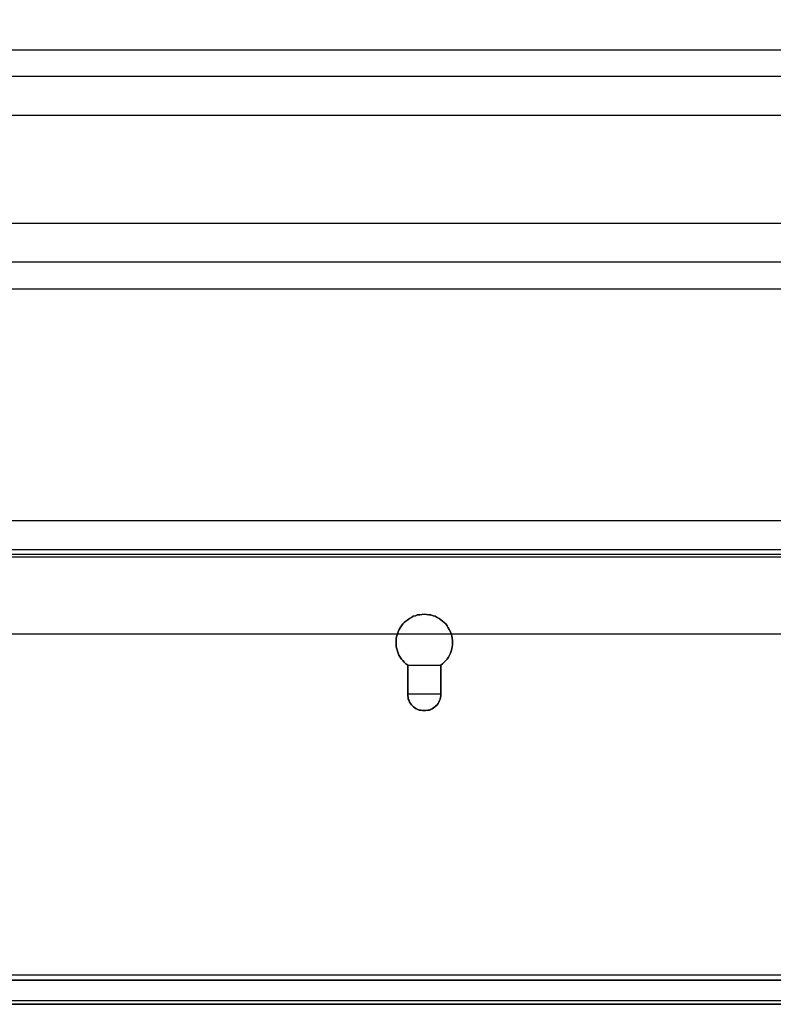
# Model space of a CAD drawing. Extents: x -635870 to -372006, y -44437 to 104716.
# Tile 5 of 246: x -618646 to -617188, y -38000 to -36095. Entities that reach past the tile are written whole.
import ezdxf

# ---------------------------------------------------------------- set-up
doc = ezdxf.new("R2010")
doc.units = 0
doc.header["$MEASUREMENT"] = 0
doc.layers.get('0').update_dxf_attribs({"color": 252})
for name, color, linetype in [('30', 7, 'Continuous'), ('5', 7, 'Continuous'), ('50', 7, 'Continuous')]:
    doc.layers.add(name, color=color, linetype=linetype)

# ---------------------------------------------------------------- blocks, each defined once
blk = doc.blocks.new('*U1009')
at = {"layer": '5', "color": 7}
for points in [[(20.879233, -822), (427.122092, -822)], [(427.123764, -817.323392), (20.880212, -817.323392)], [(20.880212, -817.323392), (427.123764, -817.323392)]]:
    blk.add_lwpolyline(points, dxfattribs=at)
for points in [[(227.197238, -756.392427), (227.558141, -756.135475), (227.867487, -755.827132), (228.176833, -755.51879), (228.434622, -755.210448), (228.69241, -754.850715), (228.89864, -754.439592), (229.053313, -754.079859), (229.207986, -753.668736), (229.311102, -753.257613), (229.414217, -752.84649), (229.465775, -752.435367), (229.465775, -752.024243), (229.465775, -751.61312), (229.414217, -751.150607), (229.311102, -750.739484), (229.207986, -750.32836), (229.053313, -749.917237), (228.847083, -749.506114), (228.640852, -749.146381), (228.434622, -748.786649), (228.176833, -748.426916), (227.867487, -748.118574), (227.558141, -747.861622), (227.197238, -747.60467), (226.887892, -747.347718), (226.47543, -747.142156), (226.114527, -746.936595), (225.702066, -746.833814), (225.289604, -746.679643), (224.877143, -746.628252), (224.464682, -746.576862), (224.000663, -746.525471), (223.536644, -746.576862), (223.124183, -746.628252), (222.711721, -746.679643), (222.29926, -746.833814), (221.886799, -746.936595), (221.525895, -747.142156), (221.113434, -747.347718), (220.804088, -747.60467), (220.443184, -747.861622), (220.133838, -748.118574), (219.824492, -748.426916), (219.566704, -748.786649), (219.360473, -749.146381), (219.154243, -749.506114), (218.948012, -749.917237), (218.793339, -750.32836), (218.690224, -750.739484), (218.587108, -751.150607), (218.535551, -751.61312), (218.535551, -752.024243), (218.535551, -752.435367), (218.587108, -752.84649), (218.690224, -753.257613), (218.793339, -753.668736), (218.948012, -754.079859), (219.102685, -754.439592), (219.308916, -754.850715), (219.566704, -755.210448), (219.824492, -755.51879), (220.133838, -755.827132), (220.443184, -756.135475), (220.804088, -756.392427), (227.197238, -756.392427)], [(218.793339, -750.328107), (218.690224, -750.739203), (218.587108, -751.150299), (218.535551, -751.612782), (218.535551, -752.023877), (218.535551, -752.434973), (218.587108, -752.846069), (218.690224, -753.257165), (218.793339, -753.668261), (218.948012, -754.079356), (219.102685, -754.439065), (219.308916, -754.850161), (219.566704, -755.20987), (219.824492, -755.518192), (220.133838, -755.826513), (220.443184, -756.134835), (220.804088, -756.39177), (220.804088, -761.99295), (220.804088, -762.301272), (220.855646, -762.660981), (220.907203, -762.969303), (221.061876, -763.226238), (221.164991, -763.534559), (221.319664, -763.791494), (221.525895, -764.048429), (221.732126, -764.253977), (221.938356, -764.459525), (222.196145, -764.665073), (222.453933, -764.819234), (222.763279, -764.973395), (223.021067, -765.076169), (223.330413, -765.127556), (223.691317, -765.178942), (224.000663, -765.178942), (224.310009, -765.178942), (224.670912, -765.127556), (224.980258, -765.076169), (225.238047, -764.973395), (225.547393, -764.819234), (225.805181, -764.665073), (226.062969, -764.459525), (226.2692, -764.253977), (226.47543, -764.048429), (226.681661, -763.791494), (226.836334, -763.534559), (226.939449, -763.226238), (227.094122, -762.969303), (227.14568, -762.660981), (227.197238, -762.301272), (227.197238, -761.99295), (227.197238, -756.39177), (227.558141, -756.134835), (227.867487, -755.826513), (228.176833, -755.518192), (228.434622, -755.20987), (228.69241, -754.850161), (228.89864, -754.439065), (229.053313, -754.079356), (229.207986, -753.668261), (229.311102, -753.257165), (229.414217, -752.846069), (229.465775, -752.434973), (229.465775, -752.023877), (229.465775, -751.612782), (229.414217, -751.150299), (229.311102, -750.739203), (229.207986, -750.328107), (229.053313, -749.917012), (228.847083, -749.505916), (228.640852, -749.146207), (228.434622, -748.786498), (228.176833, -748.426789), (227.867487, -748.118468), (227.558141, -747.861533), (227.197238, -747.604598), (226.887892, -747.347663), (226.47543, -747.142115), (226.114527, -746.936567), (225.702066, -746.833793), (225.289604, -746.679632), (224.877143, -746.628245), (224.464682, -746.576858), (224.000663, -746.525471), (223.536644, -746.576858), (223.124183, -746.628245), (222.711721, -746.679632), (222.29926, -746.833793), (221.886799, -746.936567), (221.525895, -747.142115), (221.113434, -747.347663), (220.804088, -747.604598), (220.443184, -747.861533), (220.133838, -748.118468), (219.824492, -748.426789), (219.566704, -748.786498), (219.360473, -749.146207), (219.154243, -749.505916), (218.948012, -749.917012), (218.793339, -750.328107)], [(218.793339, -750.328107), (218.690224, -750.739203), (218.587108, -751.150299), (218.535551, -751.612782), (218.535551, -752.023877), (218.535551, -752.434973), (218.587108, -752.846069), (218.690224, -753.257165), (218.793339, -753.668261), (218.948012, -754.079356), (219.102685, -754.439065), (219.308916, -754.850161), (219.566704, -755.20987), (219.824492, -755.518192), (220.133838, -755.826513), (220.443184, -756.134835), (220.804088, -756.39177), (220.804088, -761.99295), (220.804088, -762.301272), (220.855646, -762.660981), (220.907203, -762.969303), (221.061876, -763.226238), (221.164991, -763.534559), (221.319664, -763.791494), (221.525895, -764.048429), (221.732126, -764.253977), (221.938356, -764.459525), (222.196145, -764.665073), (222.453933, -764.819234), (222.763279, -764.973395), (223.021067, -765.076169), (223.330413, -765.127556), (223.691317, -765.178942), (224.000663, -765.178942), (224.310009, -765.178942), (224.670912, -765.127556), (224.980258, -765.076169), (225.238047, -764.973395), (225.547393, -764.819234), (225.805181, -764.665073), (226.062969, -764.459525), (226.2692, -764.253977), (226.47543, -764.048429), (226.681661, -763.791494), (226.836334, -763.534559), (226.939449, -763.226238), (227.094122, -762.969303), (227.14568, -762.660981), (227.197238, -762.301272), (227.197238, -761.99295), (227.197238, -756.39177), (227.558141, -756.134835), (227.867487, -755.826513), (228.176833, -755.518192), (228.434622, -755.20987), (228.69241, -754.850161), (228.89864, -754.439065), (229.053313, -754.079356), (229.207986, -753.668261), (229.311102, -753.257165), (229.414217, -752.846069), (229.465775, -752.434973), (229.465775, -752.023877), (229.465775, -751.612782), (229.414217, -751.150299), (229.311102, -750.739203), (229.207986, -750.328107), (229.053313, -749.917012), (228.847083, -749.505916), (228.640852, -749.146207), (228.434622, -748.786498), (228.176833, -748.426789), (227.867487, -748.118468), (227.558141, -747.861533), (227.197238, -747.604598), (226.887892, -747.347663), (226.47543, -747.142115), (226.114527, -746.936567), (225.702066, -746.833793), (225.289604, -746.679632), (224.877143, -746.628245), (224.464682, -746.576858), (224.000663, -746.525471), (223.536644, -746.576858), (223.124183, -746.628245), (222.711721, -746.679632), (222.29926, -746.833793), (221.886799, -746.936567), (221.525895, -747.142115), (221.113434, -747.347663), (220.804088, -747.604598), (220.443184, -747.861533), (220.133838, -748.118468), (219.824492, -748.426789), (219.566704, -748.786498), (219.360473, -749.146207), (219.154243, -749.505916), (218.948012, -749.917012), (218.793339, -750.328107)], [(218.793339, -750.328107), (218.948012, -749.917012), (219.154243, -749.505916), (219.360473, -749.146207), (219.566704, -748.786498), (219.824492, -748.426789), (220.133838, -748.118468), (220.443184, -747.861533), (220.804088, -747.604598), (221.113434, -747.347663), (221.525895, -747.142115), (221.886799, -746.936567), (222.29926, -746.833793), (222.711721, -746.679632), (223.124183, -746.628245), (223.536644, -746.576858), (224.000663, -746.525471), (224.464682, -746.576858), (224.877143, -746.628245), (225.289604, -746.679632), (225.702066, -746.833793), (226.114527, -746.936567), (226.47543, -747.142115), (226.887892, -747.347663), (227.197238, -747.604598), (227.558141, -747.861533), (227.867487, -748.118468), (228.176833, -748.426789), (228.434622, -748.786498), (228.640852, -749.146207), (228.847083, -749.505916), (229.053313, -749.917012), (229.207986, -750.328107), (229.311102, -750.739203), (229.414217, -751.150299), (229.465775, -751.612782), (229.465775, -752.023877), (229.465775, -752.434973), (229.414217, -752.846069), (229.311102, -753.257165), (229.207986, -753.668261), (229.053313, -754.079356), (228.89864, -754.439065), (228.69241, -754.850161), (228.434622, -755.20987), (228.176833, -755.518192), (227.867487, -755.826513), (227.558141, -756.134835), (227.197238, -756.39177), (227.197238, -761.99295), (227.197238, -762.301272), (227.14568, -762.660981), (227.094122, -762.969303), (226.939449, -763.226238), (226.836334, -763.534559), (226.681661, -763.791494), (226.47543, -764.048429), (226.2692, -764.253977), (226.062969, -764.459525), (225.805181, -764.665073), (225.547393, -764.819234), (225.238047, -764.973395), (224.980258, -765.076169), (224.670912, -765.127556), (224.310009, -765.178942), (224.000663, -765.178942), (223.691317, -765.178942), (223.330413, -765.127556), (223.021067, -765.076169), (222.763279, -764.973395), (222.453933, -764.819234), (222.196145, -764.665073), (221.938356, -764.459525), (221.732126, -764.253977), (221.525895, -764.048429), (221.319664, -763.791494), (221.164991, -763.534559), (221.061876, -763.226238), (220.907203, -762.969303), (220.855646, -762.660981), (220.804088, -762.301272), (220.804088, -761.99295), (220.804088, -756.39177), (220.443184, -756.134835), (220.133838, -755.826513), (219.824492, -755.518192), (219.566704, -755.20987), (219.308916, -754.850161), (219.102685, -754.439065), (218.948012, -754.079356), (218.793339, -753.668261), (218.690224, -753.257165), (218.587108, -752.846069), (218.535551, -752.434973), (218.535551, -752.023877), (218.535551, -751.612782), (218.587108, -751.150299), (218.690224, -750.739203), (218.793339, -750.328107)], [(220.804838, -761.993235), (220.804838, -756.389779), (220.804838, -761.993235)], [(227.196487, -761.993235), (227.196487, -756.389779), (227.196487, -761.993235)], [(220.804838, -761.990587), (220.804838, -762.299137), (220.856405, -762.659113), (220.907972, -762.967663), (221.062673, -763.224789), (221.165807, -763.533339), (221.320508, -763.790465), (221.526775, -764.04759), (221.733043, -764.253291), (221.939311, -764.458991), (222.197145, -764.664692), (222.45498, -764.818967), (222.764382, -764.973242), (223.022216, -765.076092), (223.331618, -765.127517), (223.692587, -765.178942), (224.001988, -765.178942), (224.31139, -765.178942), (224.672358, -765.127517), (224.98176, -765.076092), (225.239595, -764.973242), (225.548996, -764.818967), (225.806831, -764.664692), (226.064666, -764.458991), (226.270934, -764.253291), (226.477201, -764.04759), (226.683469, -763.790465), (226.83817, -763.533339), (226.941304, -763.224789), (227.096005, -762.967663), (227.147571, -762.659113), (227.199138, -762.299137), (227.199138, -761.990587), (220.804838, -761.990587)], [(20.879564, -817.320743), (427.121761, -817.320743), (20.879564, -817.320743)], [(20.879564, -821.997352), (427.121761, -821.997352), (20.879564, -821.997352)]]:
    blk.add_lwpolyline(points, close=True, dxfattribs=at)
at = {"layer": '50', "color": 7}
for points in [[(20.050967, -821.255874), (427.645004, -821.255874)], [(20.040252, -816.280026), (427.652586, -816.280026)], [(43.917459, -750.333491), (403.826716, -750.333491)], [(55.98194, -85.921426), (391.762235, -85.921426), (391.762235, -735.000783), (55.98194, -735.000783), (55.98194, -85.921426)], [(59.825943, -728.385739), (387.918232, -728.385739), (387.918232, -441.457538), (59.825943, -441.457538), (59.825943, -728.385739)]]:
    blk.add_lwpolyline(points, dxfattribs=at)
blk = doc.blocks.new('*U1034')
at = {"layer": '50', "color": 7}
for points in [[(383.999821, -735.498632), (64.001505, -735.498632)], [(67.968952, -734.007732), (379.969373, -734.007732)], [(61.983887, -637.345466), (386.017439, -637.345466), (386.017439, -683.650775), (61.983887, -683.650775), (61.983887, -637.345466)]]:
    blk.add_lwpolyline(points, dxfattribs=at)
blk = doc.blocks.new('*U1035')
at = {"layer": '30', "color": 7}
blk.add_lwpolyline([(51.981526, -642.474906), (396.088727, -642.474906), (396.088727, -678.452483), (51.981526, -678.452483), (51.981526, -642.474906)], close=True, dxfattribs=at)
for points in [[(51.981526, -642.474906), (396.088727, -642.474906), (396.088727, -678.452483), (51.981526, -678.452483), (51.981526, -642.474906)], [(51.981526, -649.971779), (396.088727, -649.971779), (396.088727, -670.95561), (51.981526, -670.95561), (51.981526, -649.971779)]]:
    blk.add_lwpolyline(points, dxfattribs=at)

msp = doc.modelspace()

# ---------------------------------------------------------------- block references
at = {"xscale": 10, "yscale": 10, "zscale": 10}
for name in ['*U1009', '*U1035', '*U1034']:
    msp.add_blockref(name, (-620103.1, -29779.7), dxfattribs=at)

doc.saveas('drawing.dxf')
